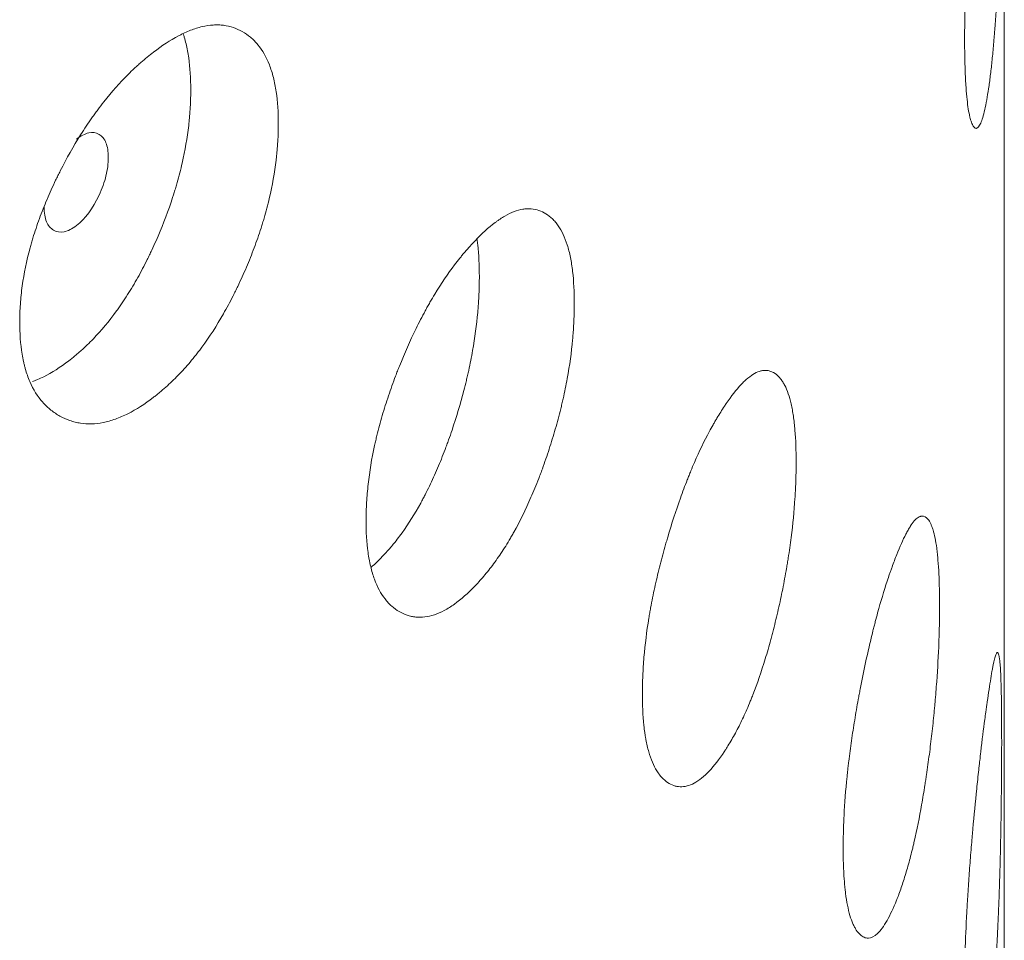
# Model space of a CAD drawing. Header units: millimetres. Extents: x 4 to 1188, y 1 to 840.
# Tile 201 of 210: x 1126.7 to 1129.36, y 297.95 to 300.44. Entities that reach past the tile are written whole.
import ezdxf

# ---------------------------------------------------------------- set-up
doc = ezdxf.new("R2010")
doc.units = ezdxf.units.MM
doc.layers.add('1', color=7, linetype='Continuous')

msp = doc.modelspace()

# ---------------------------------------------------------------- linework, layer by layer
at = {"layer": '1', "color": 154, "linetype": 'Continuous', "lineweight": 13}
msp.add_line((1129.3596, 202.1402), (1129.3596, 316.5663), dxfattribs=at)
for points, knots in [([(1129.3525, 301.0524), (1129.3525, 301.0504), (1129.3525, 301.0485), (1129.3525, 301.0446), (1129.3525, 301.0387), (1129.3524, 301.0247), (1129.3524, 301.0044), (1129.3523, 300.9877), (1129.3522, 300.975), (1129.3522, 300.9707), (1129.3521, 300.9622), (1129.3521, 300.9579), (1129.3518, 300.919), (1129.3514, 300.8834), (1129.3506, 300.8283), (1129.3502, 300.8097), (1129.3497, 300.786), (1129.3496, 300.7813), (1129.3494, 300.7718), (1129.3491, 300.7575), (1129.3488, 300.7433), (1129.3481, 300.715), (1129.3475, 300.6961), (1129.3467, 300.668), (1129.3464, 300.6587), (1129.3457, 300.64), (1129.3454, 300.6306), (1129.3447, 300.612), (1129.3444, 300.6027), (1129.3438, 300.5888), (1129.3436, 300.5842), (1129.3432, 300.575), (1129.343, 300.5704), (1129.342, 300.5476), (1129.3412, 300.5297), (1129.3384, 300.4771), (1129.3364, 300.4435), (1129.3337, 300.4075), (1129.3334, 300.4035), (1129.3328, 300.3957), (1129.3319, 300.3841), (1129.3309, 300.3728), (1129.329, 300.3508), (1129.3276, 300.3368), (1129.3248, 300.3101), (1129.3233, 300.2974), (1129.321, 300.2791), (1129.3203, 300.2732), (1129.3191, 300.2645), (1129.3187, 300.2617), (1129.3179, 300.256), (1129.3175, 300.2533), (1129.3138, 300.2287), (1129.3103, 300.2097), (1129.305, 300.186), (1129.3032, 300.1789), (1129.2995, 300.1666), (1129.2976, 300.1614), (1129.2921, 300.1487), (1129.2875, 300.1431), (1129.2831, 300.1432), (1129.2813, 300.1437), (1129.2804, 300.1442), (1129.2778, 300.1462), (1129.2761, 300.1485), (1129.2729, 300.1546), (1129.2713, 300.1584), (1129.2689, 300.1654), (1129.2678, 300.1692), (1129.2667, 300.1736), (1129.266, 300.1766), (1129.2656, 300.1781), (1129.2625, 300.1927), (1129.2601, 300.209), (1129.2572, 300.2388), (1129.2561, 300.2523), (1129.2552, 300.2671), (1129.2549, 300.2732), (1129.2547, 300.2763), (1129.2542, 300.2857), (1129.254, 300.2921), (1129.2528, 300.3251), (1129.2522, 300.3612), (1129.2524, 300.4006), (1129.2525, 300.4166), (1129.2526, 300.4247), (1129.253, 300.4494), (1129.2533, 300.4662), (1129.2548, 300.5176), (1129.2563, 300.5532), (1129.2585, 300.595), (1129.2588, 300.5997), (1129.2593, 300.609), (1129.2601, 300.623), (1129.261, 300.6371), (1129.2628, 300.6651), (1129.2641, 300.6838), (1129.2668, 300.7212), (1129.2683, 300.74), (1129.2706, 300.7681), (1129.2714, 300.7775), (1129.2726, 300.7915), (1129.273, 300.7962), (1129.2738, 300.8056), (1129.2742, 300.8102), (1129.278, 300.8521), (1129.2814, 300.8883), (1129.2868, 300.9409), (1129.2886, 300.9582), (1129.2909, 300.9794), (1129.2914, 300.9836), (1129.2923, 300.9919), (1129.2928, 300.996), (1129.2942, 301.0083), (1129.2951, 301.0163), (1129.2997, 301.0556), (1129.3033, 301.0847), (1129.3078, 301.1182), (1129.3091, 301.128), (1129.3104, 301.1375), (1129.3113, 301.1438), (1129.3117, 301.1469), (1129.3139, 301.1622), (1129.3156, 301.1737), (1129.3204, 301.2062), (1129.3235, 301.2254), (1129.3267, 301.2433), (1129.327, 301.2453), (1129.3277, 301.249), (1129.3288, 301.2545), (1129.3311, 301.2661), (1129.3342, 301.279), (1129.3369, 301.2873), (1129.3387, 301.2907), (1129.3394, 301.2915), (1129.3399, 301.292), (1129.3401, 301.2922), (1129.3422, 301.2933), (1129.3437, 301.2905), (1129.3458, 301.2815), (1129.3464, 301.2778), (1129.3471, 301.272), (1129.3473, 301.2708), (1129.3476, 301.2682), (1129.348, 301.2643), (1129.3483, 301.2598), (1129.3495, 301.244), (1129.3503, 301.2278), (1129.351, 301.2029), (1129.3511, 301.1977), (1129.3514, 301.1868), (1129.3515, 301.1811), (1129.3518, 301.1636), (1129.352, 301.1513), (1129.3523, 301.1122), (1129.3525, 301.0835), (1129.3525, 301.0524)], [0, 0, 0, 0, 0.001953, 0.001953, 0.003906, 0.007812, 0.015625, 0.023437, 0.023437, 0.027344, 0.027344, 0.03125, 0.03125, 0.0625, 0.0625, 0.078125, 0.078125, 0.082031, 0.082031, 0.085937, 0.09375, 0.09375, 0.109375, 0.109375, 0.117187, 0.117187, 0.125, 0.125, 0.132812, 0.132812, 0.136719, 0.136719, 0.140625, 0.140625, 0.15625, 0.15625, 0.1875, 0.1875, 0.191406, 0.191406, 0.195312, 0.203125, 0.203125, 0.21875, 0.21875, 0.234375, 0.234375, 0.242187, 0.242187, 0.246094, 0.246094, 0.25, 0.25, 0.28125, 0.28125, 0.296875, 0.296875, 0.3125, 0.3125, 0.34375, 0.351562, 0.351562, 0.359375, 0.359375, 0.375, 0.375, 0.390625, 0.390625, 0.398437, 0.402344, 0.402344, 0.40625, 0.40625, 0.4375, 0.4375, 0.453125, 0.457031, 0.457031, 0.460937, 0.460937, 0.46875, 0.46875, 0.5, 0.507812, 0.507812, 0.515625, 0.515625, 0.53125, 0.53125, 0.5625, 0.5625, 0.566406, 0.566406, 0.570312, 0.578125, 0.578125, 0.59375, 0.59375, 0.609375, 0.609375, 0.617187, 0.617187, 0.621094, 0.621094, 0.625, 0.625, 0.65625, 0.65625, 0.671875, 0.671875, 0.675781, 0.675781, 0.679687, 0.679687, 0.6875, 0.6875, 0.71875, 0.71875, 0.726562, 0.730469, 0.730469, 0.734375, 0.734375, 0.75, 0.75, 0.78125, 0.78125, 0.785156, 0.785156, 0.789062, 0.796875, 0.8125, 0.828125, 0.835937, 0.839844, 0.839844, 0.84375, 0.84375, 0.875, 0.875, 0.890625, 0.890625, 0.894531, 0.894531, 0.898437, 0.90625, 0.90625, 0.9375, 0.9375, 0.945312, 0.945312, 0.953125, 0.953125, 0.96875, 0.96875, 1, 1, 1, 1]), ([(1127.3974, 300.1553), (1127.3974, 300.1534), (1127.3973, 300.1514), (1127.3973, 300.1475), (1127.3973, 300.1416), (1127.397, 300.1278), (1127.3961, 300.1076), (1127.3948, 300.0911), (1127.3937, 300.0786), (1127.3933, 300.0744), (1127.3924, 300.066), (1127.392, 300.0618), (1127.3874, 300.0237), (1127.3813, 299.9892), (1127.3688, 299.9363), (1127.3642, 299.9185), (1127.3576, 299.896), (1127.3562, 299.8915), (1127.3535, 299.8825), (1127.3492, 299.869), (1127.3448, 299.8556), (1127.3355, 299.8289), (1127.3289, 299.8113), (1127.3184, 299.785), (1127.3148, 299.7763), (1127.3074, 299.759), (1127.3036, 299.7503), (1127.2958, 299.7331), (1127.2918, 299.7245), (1127.2857, 299.7117), (1127.2836, 299.7075), (1127.2795, 299.699), (1127.2774, 299.6948), (1127.2668, 299.6739), (1127.258, 299.6576), (1127.2309, 299.61), (1127.2115, 299.5799), (1127.1881, 299.5482), (1127.1855, 299.5448), (1127.1803, 299.5379), (1127.1724, 299.5277), (1127.1645, 299.5179), (1127.1484, 299.4989), (1127.1376, 299.487), (1127.1156, 299.4643), (1127.1045, 299.4537), (1127.0876, 299.4386), (1127.082, 299.4338), (1127.0734, 299.4267), (1127.0706, 299.4244), (1127.0649, 299.4198), (1127.062, 299.4176), (1127.0363, 299.3979), (1127.0135, 299.3832), (1126.9796, 299.3661), (1126.9683, 299.3612), (1126.9458, 299.3532), (1126.9348, 299.3501), (1126.9025, 299.3437), (1126.8769, 299.3431), (1126.8527, 299.3479), (1126.8432, 299.3503), (1126.8385, 299.3517), (1126.8247, 299.3565), (1126.8158, 299.3605), (1126.7988, 299.37), (1126.7906, 299.3754), (1126.7789, 299.3847), (1126.7732, 299.3897), (1126.7678, 299.3951), (1126.7642, 299.3988), (1126.7624, 299.4008), (1126.7468, 299.4184), (1126.7351, 299.4371), (1126.7211, 299.4696), (1126.716, 299.4842), (1126.7118, 299.4999), (1126.7102, 299.5063), (1126.7095, 299.5095), (1126.7073, 299.5194), (1126.706, 299.526), (1126.7004, 299.5602), (1126.6979, 299.5968), (1126.6986, 299.636), (1126.6992, 299.6519), (1126.6996, 299.6599), (1126.7013, 299.6843), (1126.703, 299.7007), (1126.7099, 299.7507), (1126.7168, 299.7849), (1126.7276, 299.8246), (1126.7288, 299.829), (1126.7314, 299.8378), (1126.7353, 299.8511), (1126.7395, 299.8642), (1126.7483, 299.8905), (1126.7547, 299.908), (1126.7684, 299.9427), (1126.7757, 299.9599), (1126.7874, 299.9857), (1126.7914, 299.9943), (1126.7976, 300.0072), (1126.7997, 300.0114), (1126.8039, 300.02), (1126.806, 300.0242), (1126.8253, 300.0622), (1126.8435, 300.0948), (1126.8729, 300.1417), (1126.883, 300.157), (1126.8961, 300.1756), (1126.8988, 300.1793), (1126.904, 300.1866), (1126.9067, 300.1902), (1126.9146, 300.2009), (1126.92, 300.2079), (1126.9469, 300.242), (1126.969, 300.2668), (1126.9972, 300.2949), (1127.0058, 300.3031), (1127.0143, 300.3109), (1127.0201, 300.3161), (1127.0229, 300.3187), (1127.0373, 300.3312), (1127.0487, 300.3406), (1127.0828, 300.3667), (1127.1052, 300.3815), (1127.1303, 300.3948), (1127.133, 300.3962), (1127.1386, 300.399), (1127.1468, 300.4029), (1127.1656, 300.411), (1127.1917, 300.4191), (1127.2165, 300.4228), (1127.2332, 300.4231), (1127.2403, 300.4227), (1127.2449, 300.4223), (1127.2473, 300.4221), (1127.2679, 300.4194), (1127.2846, 300.4135), (1127.3078, 300.4004), (1127.3152, 300.3954), (1127.3241, 300.388), (1127.3258, 300.3864), (1127.3292, 300.3833), (1127.3343, 300.3784), (1127.3391, 300.3731), (1127.3544, 300.3545), (1127.3648, 300.3365), (1127.3752, 300.3098), (1127.3771, 300.3042), (1127.3808, 300.2926), (1127.3825, 300.2867), (1127.3871, 300.2684), (1127.3896, 300.2556), (1127.3955, 300.2155), (1127.3973, 300.1864), (1127.3974, 300.1553)], [0, 0, 0, 0, 0.001953, 0.001953, 0.003906, 0.007813, 0.015625, 0.023438, 0.023438, 0.027344, 0.027344, 0.03125, 0.03125, 0.0625, 0.0625, 0.078125, 0.078125, 0.082031, 0.082031, 0.085938, 0.09375, 0.09375, 0.109375, 0.109375, 0.117188, 0.117188, 0.125, 0.125, 0.132813, 0.132813, 0.136719, 0.136719, 0.140625, 0.140625, 0.15625, 0.15625, 0.1875, 0.1875, 0.191406, 0.191406, 0.195313, 0.203125, 0.203125, 0.21875, 0.21875, 0.234375, 0.234375, 0.242188, 0.242188, 0.246094, 0.246094, 0.25, 0.25, 0.28125, 0.28125, 0.296875, 0.296875, 0.3125, 0.3125, 0.34375, 0.351563, 0.351563, 0.359375, 0.359375, 0.375, 0.375, 0.390625, 0.390625, 0.398438, 0.402344, 0.402344, 0.40625, 0.40625, 0.4375, 0.4375, 0.453125, 0.457031, 0.457031, 0.460938, 0.460938, 0.46875, 0.46875, 0.5, 0.507813, 0.507813, 0.515625, 0.515625, 0.53125, 0.53125, 0.5625, 0.5625, 0.566406, 0.566406, 0.570313, 0.578125, 0.578125, 0.59375, 0.59375, 0.609375, 0.609375, 0.617188, 0.617188, 0.621094, 0.621094, 0.625, 0.625, 0.65625, 0.65625, 0.671875, 0.671875, 0.675781, 0.675781, 0.679688, 0.679688, 0.6875, 0.6875, 0.71875, 0.71875, 0.726563, 0.730469, 0.730469, 0.734375, 0.734375, 0.75, 0.75, 0.78125, 0.78125, 0.785156, 0.785156, 0.789063, 0.796875, 0.8125, 0.828125, 0.835938, 0.839844, 0.839844, 0.84375, 0.84375, 0.875, 0.875, 0.890625, 0.890625, 0.894531, 0.894531, 0.898438, 0.90625, 0.90625, 0.9375, 0.9375, 0.945313, 0.945313, 0.953125, 0.953125, 0.96875, 0.96875, 1, 1, 1, 1]), ([(1127.1406, 300.398), (1127.1415, 300.3953), (1127.1424, 300.3925), (1127.145, 300.3839), (1127.1466, 300.378), (1127.1509, 300.3598), (1127.1533, 300.347), (1127.1589, 300.3072), (1127.1607, 300.2784), (1127.1607, 300.2477)], [0, 0, 0, 0, 0.064671, 0.064671, 0.19829, 0.19829, 0.465526, 0.465526, 1, 1, 1, 1]), ([(1127.1607, 300.2477), (1127.1607, 300.2458), (1127.1607, 300.2439), (1127.1607, 300.24), (1127.1606, 300.2342), (1127.1603, 300.2205), (1127.1595, 300.2007), (1127.1583, 300.1844), (1127.1572, 300.1721), (1127.1569, 300.168), (1127.156, 300.1597), (1127.1556, 300.1555), (1127.1513, 300.118), (1127.1454, 300.084), (1127.1335, 300.0319), (1127.129, 300.0143), (1127.1227, 299.9921), (1127.1215, 299.9877), (1127.1188, 299.9788), (1127.1147, 299.9655), (1127.1104, 299.9522), (1127.0955, 299.9082), (1127.0819, 299.8735), (1127.0631, 299.8308), (1127.0592, 299.8223), (1127.0533, 299.8096), (1127.0513, 299.8053), (1127.0472, 299.7969), (1127.0452, 299.7928), (1127.0349, 299.772), (1127.0179, 299.7395), (1126.9949, 299.701), (1126.978, 299.6751), (1126.9705, 299.6643), (1126.9655, 299.6571), (1126.963, 299.6536), (1126.9401, 299.622), (1126.919, 299.5968), (1126.8866, 299.5631), (1126.8728, 299.5498), (1126.8589, 299.5375), (1126.8533, 299.5327), (1126.8505, 299.5303), (1126.842, 299.5233), (1126.8364, 299.5188), (1126.8082, 299.4973), (1126.7858, 299.4829), (1126.7578, 299.4691), (1126.7522, 299.4665), (1126.7438, 299.463), (1126.741, 299.4619), (1126.7365, 299.4602), (1126.7347, 299.4595), (1126.733, 299.4589)], [0, 0, 0, 0, 0.006611, 0.006611, 0.013222, 0.026444, 0.052888, 0.079331, 0.079331, 0.092553, 0.092553, 0.105775, 0.105775, 0.211551, 0.211551, 0.264438, 0.264438, 0.27766, 0.27766, 0.290882, 0.317326, 0.317326, 0.423101, 0.423101, 0.449545, 0.449545, 0.462767, 0.462767, 0.475989, 0.475989, 0.528877, 0.581764, 0.608208, 0.62143, 0.62143, 0.634652, 0.634652, 0.740427, 0.740427, 0.793315, 0.806537, 0.806537, 0.819759, 0.819759, 0.846203, 0.846203, 0.951978, 0.951978, 0.978422, 0.978422, 0.991644, 0.991644, 1, 1, 1, 1]), ([(1126.7644, 299.9307), (1126.7643, 299.9147), (1126.7664, 299.9014), (1126.775, 299.8805), (1126.7813, 299.8728), (1126.7986, 299.863), (1126.8081, 299.8615), (1126.8287, 299.8658), (1126.8397, 299.8713), (1126.8758, 299.8992), (1126.896, 299.9263), (1126.9212, 299.9804), (1126.9274, 299.9979), (1126.9337, 300.0234), (1126.9352, 300.0318), (1126.9373, 300.0483), (1126.9378, 300.0563), (1126.9378, 300.0806), (1126.9357, 300.0939), (1126.9295, 300.1096), (1126.9269, 300.1141), (1126.9207, 300.1217), (1126.9171, 300.1247), (1126.9044, 300.1319), (1126.8951, 300.1332), (1126.8748, 300.1288), (1126.8639, 300.1232), (1126.8519, 300.1139)], [0, 0, 0, 0, 0.083335, 0.083335, 0.16667, 0.16667, 0.250005, 0.250005, 0.33334, 0.33334, 0.50001, 0.50001, 0.583345, 0.583345, 0.625013, 0.625013, 0.666681, 0.666681, 0.750016, 0.750016, 0.791683, 0.791683, 0.833351, 0.833351, 0.916686, 0.916686, 1, 1, 1, 1]), ([(1128.1974, 299.67), (1128.1974, 299.6681), (1128.1974, 299.6661), (1128.1974, 299.6622), (1128.1973, 299.6563), (1128.1971, 299.6424), (1128.1964, 299.6222), (1128.1954, 299.6056), (1128.1945, 299.593), (1128.1942, 299.5888), (1128.1935, 299.5803), (1128.1932, 299.5761), (1128.1896, 299.5377), (1128.1848, 299.5028), (1128.175, 299.449), (1128.1713, 299.4308), (1128.1661, 299.4079), (1128.1651, 299.4033), (1128.1629, 299.394), (1128.1596, 299.3802), (1128.156, 299.3665), (1128.1487, 299.3392), (1128.1435, 299.321), (1128.1352, 299.294), (1128.1324, 299.2851), (1128.1265, 299.2672), (1128.1235, 299.2583), (1128.1174, 299.2405), (1128.1142, 299.2316), (1128.1094, 299.2184), (1128.1078, 299.214), (1128.1045, 299.2052), (1128.1028, 299.2008), (1128.0944, 299.1792), (1128.0875, 299.1623), (1128.0659, 299.1127), (1128.0505, 299.0812), (1128.0319, 299.0478), (1128.0298, 299.0441), (1128.0256, 299.0369), (1128.0193, 299.0261), (1128.013, 299.0158), (1128.0001, 298.9956), (1127.9915, 298.9829), (1127.9739, 298.9586), (1127.9649, 298.9472), (1127.9514, 298.9309), (1127.9468, 298.9256), (1127.94, 298.9179), (1127.9377, 298.9154), (1127.9331, 298.9104), (1127.9308, 298.908), (1127.9101, 298.8864), (1127.8917, 298.8701), (1127.8642, 298.8505), (1127.8551, 298.8447), (1127.8368, 298.835), (1127.8279, 298.8312), (1127.8017, 298.8224), (1127.7808, 298.8199), (1127.7611, 298.823), (1127.7533, 298.8247), (1127.7495, 298.8257), (1127.7382, 298.8295), (1127.7309, 298.8329), (1127.717, 298.8411), (1127.7103, 298.8459), (1127.7007, 298.8544), (1127.6961, 298.8589), (1127.6916, 298.8639), (1127.6886, 298.8674), (1127.6872, 298.8692), (1127.6744, 298.8857), (1127.6648, 298.9035), (1127.6533, 298.935), (1127.6491, 298.9492), (1127.6456, 298.9646), (1127.6443, 298.9708), (1127.6437, 298.974), (1127.6419, 298.9837), (1127.6408, 298.9903), (1127.6362, 299.024), (1127.6341, 299.0604), (1127.6347, 299.0997), (1127.6352, 299.1156), (1127.6356, 299.1237), (1127.637, 299.1482), (1127.6384, 299.1647), (1127.644, 299.2152), (1127.6498, 299.25), (1127.6586, 299.2904), (1127.6596, 299.295), (1127.6617, 299.304), (1127.6649, 299.3175), (1127.6684, 299.331), (1127.6756, 299.3579), (1127.6808, 299.3758), (1127.6921, 299.4115), (1127.6981, 299.4293), (1127.7077, 299.456), (1127.711, 299.4649), (1127.716, 299.4782), (1127.7177, 299.4826), (1127.7212, 299.4914), (1127.7229, 299.4958), (1127.7387, 299.5353), (1127.7536, 299.5692), (1127.7776, 299.6183), (1127.7858, 299.6343), (1127.7965, 299.6539), (1127.7986, 299.6578), (1127.8029, 299.6654), (1127.8051, 299.6692), (1127.8115, 299.6805), (1127.8159, 299.6879), (1127.8378, 299.724), (1127.8557, 299.7504), (1127.8785, 299.7805), (1127.8854, 299.7893), (1127.8923, 299.7978), (1127.897, 299.8035), (1127.8993, 299.8062), (1127.9109, 299.8198), (1127.9201, 299.83), (1127.9475, 299.8586), (1127.9655, 299.8751), (1127.9856, 299.8902), (1127.9878, 299.8918), (1127.9922, 299.8949), (1127.9988, 299.8995), (1128.0139, 299.9089), (1128.0347, 299.919), (1128.0545, 299.9245), (1128.0678, 299.9259), (1128.0734, 299.9261), (1128.0771, 299.926), (1128.0789, 299.9259), (1128.0953, 299.9247), (1128.1085, 299.9201), (1128.1269, 299.9087), (1128.1328, 299.9041), (1128.1397, 299.8974), (1128.1411, 299.896), (1128.1438, 299.8931), (1128.1478, 299.8886), (1128.1516, 299.8836), (1128.1636, 299.8661), (1128.1718, 299.8489), (1128.18, 299.8229), (1128.1815, 299.8174), (1128.1844, 299.8061), (1128.1857, 299.8003), (1128.1893, 299.7824), (1128.1913, 299.7698), (1128.1959, 299.73), (1128.1974, 299.7011), (1128.1974, 299.67)], [0, 0, 0, 0, 0.001953, 0.001953, 0.003906, 0.007813, 0.015625, 0.023438, 0.023438, 0.027344, 0.027344, 0.03125, 0.03125, 0.0625, 0.0625, 0.078125, 0.078125, 0.082031, 0.082031, 0.085937, 0.09375, 0.09375, 0.109375, 0.109375, 0.117187, 0.117187, 0.125, 0.125, 0.132812, 0.132812, 0.136719, 0.136719, 0.140625, 0.140625, 0.15625, 0.15625, 0.1875, 0.1875, 0.191406, 0.191406, 0.195313, 0.203125, 0.203125, 0.21875, 0.21875, 0.234375, 0.234375, 0.242188, 0.242188, 0.246094, 0.246094, 0.25, 0.25, 0.28125, 0.28125, 0.296875, 0.296875, 0.3125, 0.3125, 0.34375, 0.351563, 0.351563, 0.359375, 0.359375, 0.375, 0.375, 0.390625, 0.390625, 0.398438, 0.402344, 0.402344, 0.40625, 0.40625, 0.4375, 0.4375, 0.453125, 0.457031, 0.457031, 0.460938, 0.460938, 0.46875, 0.46875, 0.5, 0.507813, 0.507813, 0.515625, 0.515625, 0.53125, 0.53125, 0.5625, 0.5625, 0.566406, 0.566406, 0.570313, 0.578125, 0.578125, 0.59375, 0.59375, 0.609375, 0.609375, 0.617188, 0.617188, 0.621094, 0.621094, 0.625, 0.625, 0.65625, 0.65625, 0.671875, 0.671875, 0.675781, 0.675781, 0.679688, 0.679688, 0.6875, 0.6875, 0.71875, 0.71875, 0.726563, 0.730469, 0.730469, 0.734375, 0.734375, 0.75, 0.75, 0.78125, 0.78125, 0.785156, 0.785156, 0.789063, 0.796875, 0.8125, 0.828125, 0.835938, 0.839844, 0.839844, 0.84375, 0.84375, 0.875, 0.875, 0.890625, 0.890625, 0.894531, 0.894531, 0.898438, 0.90625, 0.90625, 0.9375, 0.9375, 0.945313, 0.945313, 0.953125, 0.953125, 0.96875, 0.96875, 1, 1, 1, 1]), ([(1127.9346, 299.8424), (1127.9353, 299.8377), (1127.9358, 299.8329), (1127.9393, 299.8018), (1127.9407, 299.7732), (1127.9407, 299.7425)], [0, 0, 0, 0, 0.155049, 0.155049, 1, 1, 1, 1]), ([(1127.9407, 299.7425), (1127.9407, 299.7406), (1127.9407, 299.7387), (1127.9407, 299.7348), (1127.9407, 299.729), (1127.9404, 299.7153), (1127.9398, 299.6954), (1127.9388, 299.679), (1127.938, 299.6666), (1127.9377, 299.6624), (1127.9371, 299.6541), (1127.9367, 299.6499), (1127.9333, 299.6121), (1127.9287, 299.5777), (1127.9194, 299.5247), (1127.9159, 299.5068), (1127.9109, 299.4842), (1127.9099, 299.4796), (1127.9078, 299.4705), (1127.9046, 299.4569), (1127.9012, 299.4433), (1127.8895, 299.3982), (1127.8788, 299.3626), (1127.8639, 299.3185), (1127.8608, 299.3097), (1127.8561, 299.2966), (1127.8545, 299.2922), (1127.8513, 299.2835), (1127.8497, 299.2792), (1127.8415, 299.2577), (1127.828, 299.224), (1127.8098, 299.1838), (1127.7963, 299.1567), (1127.7904, 299.1453), (1127.7864, 299.1378), (1127.7843, 299.134), (1127.7661, 299.1008), (1127.7493, 299.0741), (1127.7232, 299.038), (1127.7122, 299.0237), (1127.701, 299.0104), (1127.6965, 299.0052), (1127.6942, 299.0026), (1127.6874, 298.995), (1127.6829, 298.9901), (1127.6684, 298.975), (1127.6585, 298.9655), (1127.6486, 298.957)], [0, 0, 0, 0, 0.007312, 0.007312, 0.014623, 0.029247, 0.058493, 0.08774, 0.08774, 0.102363, 0.102363, 0.116986, 0.116986, 0.233973, 0.233973, 0.292466, 0.292466, 0.307089, 0.307089, 0.321713, 0.350959, 0.350959, 0.467946, 0.467946, 0.497192, 0.497192, 0.511816, 0.511816, 0.526439, 0.526439, 0.584932, 0.643425, 0.672672, 0.687295, 0.687295, 0.701919, 0.701919, 0.818905, 0.818905, 0.877398, 0.892022, 0.892022, 0.906645, 0.906645, 0.935891, 0.935891, 1, 1, 1, 1]), ([(1128.797, 299.2413), (1128.797, 299.2394), (1128.797, 299.2374), (1128.797, 299.2335), (1128.797, 299.2276), (1128.7968, 299.2137), (1128.7963, 299.1935), (1128.7956, 299.1768), (1128.795, 299.1641), (1128.7948, 299.1599), (1128.7943, 299.1514), (1128.794, 299.1471), (1128.7915, 299.1085), (1128.7881, 299.0732), (1128.7812, 299.0187), (1128.7786, 299.0003), (1128.7749, 298.977), (1128.7742, 298.9723), (1128.7726, 298.963), (1128.7703, 298.9489), (1128.7677, 298.935), (1128.7625, 298.9071), (1128.7588, 298.8886), (1128.7529, 298.861), (1128.7509, 298.8519), (1128.7467, 298.8336), (1128.7446, 298.8245), (1128.7402, 298.8062), (1128.7379, 298.7972), (1128.7344, 298.7836), (1128.7333, 298.7791), (1128.7309, 298.7701), (1128.7297, 298.7656), (1128.7237, 298.7434), (1128.7187, 298.726), (1128.7031, 298.6749), (1128.692, 298.6423), (1128.6784, 298.6076), (1128.6769, 298.6038), (1128.6739, 298.5963), (1128.6693, 298.5851), (1128.6647, 298.5743), (1128.6553, 298.5532), (1128.649, 298.5399), (1128.6361, 298.5144), (1128.6295, 298.5023), (1128.6196, 298.4851), (1128.6162, 298.4795), (1128.6111, 298.4713), (1128.6095, 298.4686), (1128.6061, 298.4633), (1128.6044, 298.4607), (1128.5891, 298.4377), (1128.5754, 298.4201), (1128.555, 298.3985), (1128.5482, 298.3921), (1128.5345, 298.3812), (1128.5279, 298.3767), (1128.5082, 298.3661), (1128.4925, 298.3621), (1128.4776, 298.3637), (1128.4717, 298.3649), (1128.4688, 298.3656), (1128.4603, 298.3686), (1128.4548, 298.3715), (1128.4442, 298.3787), (1128.4391, 298.383), (1128.4319, 298.3908), (1128.4283, 298.395), (1128.4249, 298.3997), (1128.4227, 298.403), (1128.4215, 298.4047), (1128.4118, 298.4203), (1128.4045, 298.4374), (1128.3957, 298.4681), (1128.3924, 298.4819), (1128.3898, 298.4971), (1128.3888, 298.5033), (1128.3883, 298.5064), (1128.3869, 298.516), (1128.3861, 298.5225), (1128.3826, 298.5559), (1128.381, 298.5921), (1128.3815, 298.6314), (1128.3818, 298.6474), (1128.3821, 298.6555), (1128.3832, 298.6801), (1128.3842, 298.6968), (1128.3886, 298.7477), (1128.393, 298.7828), (1128.3997, 298.8239), (1128.4005, 298.8285), (1128.4021, 298.8377), (1128.4046, 298.8514), (1128.4072, 298.8651), (1128.4127, 298.8926), (1128.4167, 298.9109), (1128.4253, 298.9474), (1128.4299, 298.9656), (1128.4372, 298.993), (1128.4396, 299.0021), (1128.4435, 299.0157), (1128.4448, 299.0203), (1128.4474, 299.0294), (1128.4487, 299.0339), (1128.4607, 299.0744), (1128.472, 299.1095), (1128.4901, 299.1602), (1128.4963, 299.1768), (1128.5043, 299.1971), (1128.5059, 299.2012), (1128.5091, 299.2092), (1128.5107, 299.2131), (1128.5156, 299.2249), (1128.5189, 299.2325), (1128.5352, 299.2702), (1128.5486, 299.2978), (1128.5656, 299.3296), (1128.5708, 299.3389), (1128.5759, 299.3479), (1128.5793, 299.3538), (1128.5811, 299.3567), (1128.5896, 299.3711), (1128.5964, 299.382), (1128.6167, 299.4125), (1128.63, 299.4303), (1128.6447, 299.4468), (1128.6463, 299.4485), (1128.6495, 299.452), (1128.6544, 299.457), (1128.6654, 299.4675), (1128.6805, 299.479), (1128.6948, 299.4859), (1128.7045, 299.4883), (1128.7085, 299.4888), (1128.7112, 299.489), (1128.7125, 299.489), (1128.7243, 299.489), (1128.7338, 299.4853), (1128.747, 299.4751), (1128.7512, 299.471), (1128.7561, 299.4647), (1128.7571, 299.4634), (1128.759, 299.4607), (1128.7619, 299.4565), (1128.7646, 299.4518), (1128.7732, 299.4351), (1128.7789, 299.4184), (1128.7847, 299.393), (1128.7858, 299.3877), (1128.7878, 299.3766), (1128.7888, 299.3708), (1128.7913, 299.3531), (1128.7927, 299.3406), (1128.796, 299.3012), (1128.797, 299.2724), (1128.797, 299.2413)], [0, 0, 0, 0, 0.001953, 0.001953, 0.003906, 0.007813, 0.015625, 0.023438, 0.023438, 0.027344, 0.027344, 0.03125, 0.03125, 0.0625, 0.0625, 0.078125, 0.078125, 0.082031, 0.082031, 0.085938, 0.09375, 0.09375, 0.109375, 0.109375, 0.117188, 0.117188, 0.125, 0.125, 0.132813, 0.132813, 0.136719, 0.136719, 0.140625, 0.140625, 0.15625, 0.15625, 0.1875, 0.1875, 0.191406, 0.191406, 0.195313, 0.203125, 0.203125, 0.21875, 0.21875, 0.234375, 0.234375, 0.242188, 0.242188, 0.246094, 0.246094, 0.25, 0.25, 0.28125, 0.28125, 0.296875, 0.296875, 0.3125, 0.3125, 0.34375, 0.351563, 0.351563, 0.359375, 0.359375, 0.375, 0.375, 0.390625, 0.390625, 0.398438, 0.402344, 0.402344, 0.40625, 0.40625, 0.4375, 0.4375, 0.453125, 0.457031, 0.457031, 0.460938, 0.460938, 0.46875, 0.46875, 0.5, 0.507813, 0.507813, 0.515625, 0.515625, 0.53125, 0.53125, 0.5625, 0.5625, 0.566406, 0.566406, 0.570313, 0.578125, 0.578125, 0.59375, 0.59375, 0.609375, 0.609375, 0.617188, 0.617188, 0.621094, 0.621094, 0.625, 0.625, 0.65625, 0.65625, 0.671875, 0.671875, 0.675781, 0.675781, 0.679688, 0.679688, 0.6875, 0.6875, 0.71875, 0.71875, 0.726563, 0.730469, 0.730469, 0.734375, 0.734375, 0.75, 0.75, 0.78125, 0.78125, 0.785156, 0.785156, 0.789063, 0.796875, 0.8125, 0.828125, 0.835938, 0.839844, 0.839844, 0.84375, 0.84375, 0.875, 0.875, 0.890625, 0.890625, 0.894531, 0.894531, 0.898438, 0.90625, 0.90625, 0.9375, 0.9375, 0.945313, 0.945313, 0.953125, 0.953125, 0.96875, 0.96875, 1, 1, 1, 1]), ([(1129.1846, 298.8526), (1129.1846, 298.8506), (1129.1846, 298.8487), (1129.1846, 298.8447), (1129.1845, 298.8388), (1129.1844, 298.8249), (1129.1842, 298.8046), (1129.1838, 298.7879), (1129.1834, 298.7752), (1129.1833, 298.771), (1129.183, 298.7624), (1129.1829, 298.7581), (1129.1815, 298.7194), (1129.1796, 298.6839), (1129.1756, 298.629), (1129.1741, 298.6104), (1129.172, 298.5868), (1129.1716, 298.5821), (1129.1707, 298.5726), (1129.1694, 298.5585), (1129.1679, 298.5443), (1129.1649, 298.5161), (1129.1628, 298.4974), (1129.1594, 298.4695), (1129.1582, 298.4602), (1129.1558, 298.4416), (1129.1545, 298.4323), (1129.1519, 298.4138), (1129.1506, 298.4046), (1129.1486, 298.3908), (1129.1479, 298.3862), (1129.1465, 298.3771), (1129.1458, 298.3725), (1129.1423, 298.3499), (1129.1393, 298.3322), (1129.1301, 298.2801), (1129.1234, 298.2468), (1129.1152, 298.2113), (1129.1143, 298.2073), (1129.1125, 298.1996), (1129.1097, 298.1881), (1129.1069, 298.177), (1129.1012, 298.1553), (1129.0973, 298.1416), (1129.0893, 298.1153), (1129.0853, 298.1027), (1129.0791, 298.0849), (1129.077, 298.079), (1129.0739, 298.0705), (1129.0728, 298.0677), (1129.0707, 298.0622), (1129.0696, 298.0595), (1129.06, 298.0355), (1129.0514, 298.017), (1129.0384, 297.994), (1129.034, 297.9872), (1129.0253, 297.9753), (1129.021, 297.9704), (1129.0083, 297.9585), (1128.998, 297.9534), (1128.9883, 297.9541), (1128.9844, 297.9548), (1128.9825, 297.9554), (1128.9769, 297.9579), (1128.9732, 297.9603), (1128.9662, 297.9668), (1128.9629, 297.9708), (1128.958, 297.9781), (1128.9557, 297.9821), (1128.9534, 297.9866), (1128.9519, 297.9897), (1128.9511, 297.9913), (1128.9446, 298.0062), (1128.9397, 298.0229), (1128.9338, 298.053), (1128.9316, 298.0666), (1128.9298, 298.0816), (1128.9292, 298.0877), (1128.9288, 298.0908), (1128.9279, 298.1002), (1128.9274, 298.1067), (1128.925, 298.1398), (1128.9239, 298.176), (1128.9242, 298.2153), (1128.9245, 298.2313), (1128.9246, 298.2395), (1128.9254, 298.2641), (1128.9261, 298.2808), (1128.929, 298.332), (1128.932, 298.3675), (1128.9365, 298.409), (1128.937, 298.4137), (1128.9381, 298.4229), (1128.9398, 298.4369), (1128.9415, 298.4508), (1128.9452, 298.4786), (1128.9479, 298.4971), (1128.9536, 298.5342), (1128.9567, 298.5528), (1128.9615, 298.5806), (1128.9632, 298.5899), (1128.9657, 298.6038), (1128.9666, 298.6084), (1128.9683, 298.6177), (1128.9692, 298.6223), (1128.9771, 298.6637), (1128.9846, 298.6995), (1128.9964, 298.7514), (1129.0005, 298.7684), (1129.0057, 298.7893), (1129.0067, 298.7934), (1129.0088, 298.8016), (1129.0099, 298.8057), (1129.013, 298.8178), (1129.0151, 298.8257), (1129.0257, 298.8644), (1129.0343, 298.8929), (1129.0452, 298.9258), (1129.0484, 298.9355), (1129.0517, 298.9448), (1129.0539, 298.9509), (1129.055, 298.954), (1129.0604, 298.969), (1129.0647, 298.9802), (1129.0773, 299.0121), (1129.0856, 299.0307), (1129.0946, 299.0482), (1129.0956, 299.0501), (1129.0976, 299.0537), (1129.1006, 299.059), (1129.1073, 299.0702), (1129.1165, 299.0827), (1129.1251, 299.0906), (1129.1309, 299.0936), (1129.1333, 299.0943), (1129.1349, 299.0947), (1129.1357, 299.0949), (1129.1427, 299.0956), (1129.1482, 299.0925), (1129.1559, 299.0832), (1129.1584, 299.0793), (1129.1612, 299.0733), (1129.1618, 299.0721), (1129.1629, 299.0695), (1129.1645, 299.0654), (1129.1661, 299.0609), (1129.171, 299.0448), (1129.1743, 299.0285), (1129.1776, 299.0034), (1129.1782, 298.9982), (1129.1794, 298.9872), (1129.1799, 298.9815), (1129.1814, 298.964), (1129.1821, 298.9516), (1129.184, 298.9124), (1129.1846, 298.8836), (1129.1846, 298.8526)], [0, 0, 0, 0, 0.001953, 0.001953, 0.003906, 0.007812, 0.015625, 0.023437, 0.023437, 0.027344, 0.027344, 0.03125, 0.03125, 0.0625, 0.0625, 0.078125, 0.078125, 0.082031, 0.082031, 0.085937, 0.09375, 0.09375, 0.109375, 0.109375, 0.117187, 0.117187, 0.125, 0.125, 0.132812, 0.132812, 0.136719, 0.136719, 0.140625, 0.140625, 0.15625, 0.15625, 0.1875, 0.1875, 0.191406, 0.191406, 0.195312, 0.203125, 0.203125, 0.21875, 0.21875, 0.234375, 0.234375, 0.242187, 0.242187, 0.246094, 0.246094, 0.25, 0.25, 0.28125, 0.28125, 0.296875, 0.296875, 0.3125, 0.3125, 0.34375, 0.351562, 0.351562, 0.359375, 0.359375, 0.375, 0.375, 0.390625, 0.390625, 0.398437, 0.402344, 0.402344, 0.40625, 0.40625, 0.4375, 0.4375, 0.453125, 0.457031, 0.457031, 0.460937, 0.460937, 0.46875, 0.46875, 0.5, 0.507812, 0.507812, 0.515625, 0.515625, 0.53125, 0.53125, 0.5625, 0.5625, 0.566406, 0.566406, 0.570312, 0.578125, 0.578125, 0.59375, 0.59375, 0.609375, 0.609375, 0.617187, 0.617187, 0.621094, 0.621094, 0.625, 0.625, 0.65625, 0.65625, 0.671875, 0.671875, 0.675781, 0.675781, 0.679687, 0.679687, 0.6875, 0.6875, 0.71875, 0.71875, 0.726562, 0.730469, 0.730469, 0.734375, 0.734375, 0.75, 0.75, 0.78125, 0.78125, 0.785156, 0.785156, 0.789062, 0.796875, 0.8125, 0.828125, 0.835937, 0.839844, 0.839844, 0.84375, 0.84375, 0.875, 0.875, 0.890625, 0.890625, 0.894531, 0.894531, 0.898437, 0.90625, 0.90625, 0.9375, 0.9375, 0.945312, 0.945312, 0.953125, 0.953125, 0.96875, 0.96875, 1, 1, 1, 1]), ([(1129.3525, 298.4862), (1129.3525, 298.4843), (1129.3525, 298.4823), (1129.3525, 298.4784), (1129.3525, 298.4725), (1129.3524, 298.4586), (1129.3524, 298.4383), (1129.3523, 298.4216), (1129.3522, 298.4089), (1129.3522, 298.4046), (1129.3521, 298.396), (1129.3521, 298.3917), (1129.3518, 298.3529), (1129.3514, 298.3173), (1129.3506, 298.2622), (1129.3502, 298.2436), (1129.3497, 298.2199), (1129.3496, 298.2151), (1129.3494, 298.2056), (1129.3491, 298.1914), (1129.3488, 298.1772), (1129.3481, 298.1488), (1129.3475, 298.13), (1129.3467, 298.1019), (1129.3464, 298.0925), (1129.3457, 298.0738), (1129.3454, 298.0645), (1129.3447, 298.0459), (1129.3444, 298.0366), (1129.3438, 298.0227), (1129.3436, 298.018), (1129.3432, 298.0088), (1129.343, 298.0043), (1129.342, 297.9815), (1129.3412, 297.9636), (1129.3384, 297.911), (1129.3364, 297.8774), (1129.3337, 297.8414), (1129.3334, 297.8374), (1129.3328, 297.8296), (1129.3319, 297.8179), (1129.3309, 297.8067), (1129.329, 297.7847), (1129.3276, 297.7707), (1129.3248, 297.744), (1129.3233, 297.7312), (1129.321, 297.713), (1129.3203, 297.7071), (1129.3191, 297.6984), (1129.3187, 297.6955), (1129.3179, 297.6899), (1129.3175, 297.6871), (1129.3138, 297.6626), (1129.3103, 297.6435), (1129.305, 297.6199), (1129.3032, 297.6128), (1129.2995, 297.6004), (1129.2976, 297.5952), (1129.2921, 297.5826), (1129.2875, 297.5769), (1129.2831, 297.577), (1129.2813, 297.5775), (1129.2804, 297.578), (1129.2778, 297.5801), (1129.2761, 297.5824), (1129.2729, 297.5884), (1129.2713, 297.5923), (1129.2689, 297.5993), (1129.2678, 297.6031), (1129.2667, 297.6074), (1129.266, 297.6104), (1129.2656, 297.612), (1129.2625, 297.6266), (1129.2601, 297.6429), (1129.2572, 297.6726), (1129.2561, 297.6861), (1129.2552, 297.701), (1129.2549, 297.7071), (1129.2547, 297.7102), (1129.2542, 297.7196), (1129.254, 297.726), (1129.2528, 297.759), (1129.2522, 297.7951), (1129.2524, 297.8344), (1129.2525, 297.8504), (1129.2526, 297.8586), (1129.253, 297.8833), (1129.2533, 297.9), (1129.2548, 297.9514), (1129.2563, 297.9871), (1129.2585, 298.0289), (1129.2588, 298.0336), (1129.2593, 298.0429), (1129.2601, 298.0569), (1129.261, 298.0709), (1129.2628, 298.099), (1129.2641, 298.1177), (1129.2668, 298.1551), (1129.2683, 298.1738), (1129.2706, 298.202), (1129.2714, 298.2113), (1129.2726, 298.2254), (1129.273, 298.2301), (1129.2738, 298.2394), (1129.2742, 298.2441), (1129.278, 298.286), (1129.2814, 298.3222), (1129.2868, 298.3748), (1129.2886, 298.392), (1129.2909, 298.4132), (1129.2914, 298.4174), (1129.2923, 298.4258), (1129.2928, 298.4299), (1129.2942, 298.4422), (1129.2951, 298.4502), (1129.2997, 298.4895), (1129.3033, 298.5185), (1129.3078, 298.552), (1129.3091, 298.5619), (1129.3104, 298.5714), (1129.3113, 298.5777), (1129.3117, 298.5808), (1129.3139, 298.5961), (1129.3156, 298.6076), (1129.3204, 298.6401), (1129.3235, 298.6592), (1129.3267, 298.6772), (1129.327, 298.6791), (1129.3277, 298.6829), (1129.3288, 298.6884), (1129.3311, 298.6999), (1129.3342, 298.7129), (1129.3369, 298.7212), (1129.3387, 298.7245), (1129.3394, 298.7254), (1129.3399, 298.7259), (1129.3401, 298.7261), (1129.3422, 298.7271), (1129.3437, 298.7243), (1129.3458, 298.7154), (1129.3464, 298.7117), (1129.3471, 298.7058), (1129.3473, 298.7046), (1129.3476, 298.7021), (1129.348, 298.6981), (1129.3483, 298.6937), (1129.3495, 298.6778), (1129.3503, 298.6617), (1129.351, 298.6368), (1129.3511, 298.6315), (1129.3514, 298.6206), (1129.3515, 298.615), (1129.3518, 298.5975), (1129.352, 298.5851), (1129.3523, 298.546), (1129.3525, 298.5173), (1129.3525, 298.4862)], [0, 0, 0, 0, 0.001953, 0.001953, 0.003906, 0.007813, 0.015625, 0.023438, 0.023438, 0.027344, 0.027344, 0.03125, 0.03125, 0.0625, 0.0625, 0.078125, 0.078125, 0.082031, 0.082031, 0.085938, 0.09375, 0.09375, 0.109375, 0.109375, 0.117188, 0.117188, 0.125, 0.125, 0.132813, 0.132813, 0.136719, 0.136719, 0.140625, 0.140625, 0.15625, 0.15625, 0.1875, 0.1875, 0.191406, 0.191406, 0.195313, 0.203125, 0.203125, 0.21875, 0.21875, 0.234375, 0.234375, 0.242188, 0.242188, 0.246094, 0.246094, 0.25, 0.25, 0.28125, 0.28125, 0.296875, 0.296875, 0.3125, 0.3125, 0.34375, 0.351563, 0.351563, 0.359375, 0.359375, 0.375, 0.375, 0.390625, 0.390625, 0.398438, 0.402344, 0.402344, 0.40625, 0.40625, 0.4375, 0.4375, 0.453125, 0.457031, 0.457031, 0.460938, 0.460938, 0.46875, 0.46875, 0.5, 0.507813, 0.507813, 0.515625, 0.515625, 0.53125, 0.53125, 0.5625, 0.5625, 0.566406, 0.566406, 0.570313, 0.578125, 0.578125, 0.59375, 0.59375, 0.609375, 0.609375, 0.617188, 0.617188, 0.621094, 0.621094, 0.625, 0.625, 0.65625, 0.65625, 0.671875, 0.671875, 0.675781, 0.675781, 0.679688, 0.679688, 0.6875, 0.6875, 0.71875, 0.71875, 0.726563, 0.730469, 0.730469, 0.734375, 0.734375, 0.75, 0.75, 0.78125, 0.78125, 0.785156, 0.785156, 0.789063, 0.796875, 0.8125, 0.828125, 0.835938, 0.839844, 0.839844, 0.84375, 0.84375, 0.875, 0.875, 0.890625, 0.890625, 0.894531, 0.894531, 0.898438, 0.90625, 0.90625, 0.9375, 0.9375, 0.945313, 0.945313, 0.953125, 0.953125, 0.96875, 0.96875, 1, 1, 1, 1])]:
    msp.add_open_spline(points, degree=3, knots=knots, dxfattribs=at)

doc.saveas('drawing.dxf')
